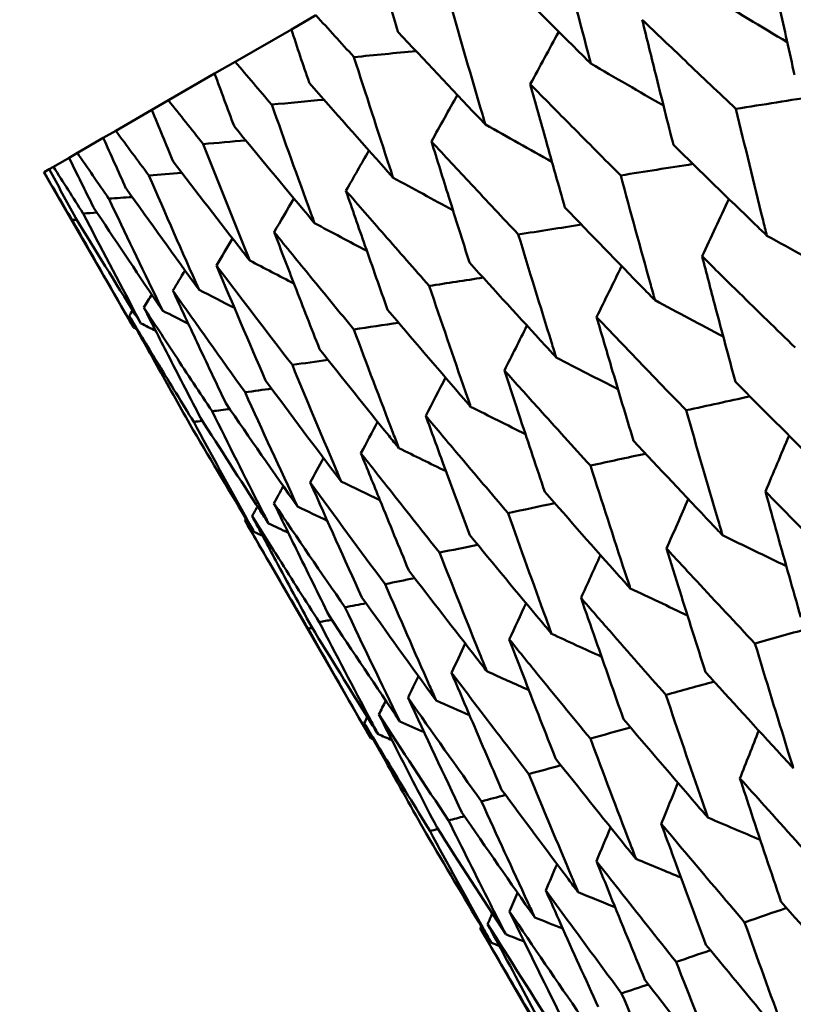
# Model space of a CAD drawing. Header units: millimetres. Extents: x 188 to 1913, y 148 to 2839.
# Tile 121 of 211: x 769.95 to 773.58, y 216.42 to 221.04. Entities that reach past the tile are written whole.
import ezdxf

# ---------------------------------------------------------------- set-up
doc = ezdxf.new("R2010")
doc.units = ezdxf.units.MM
doc.header["$LTSCALE"] = 10
doc.layers.add('Widoczne (ISO)', color=7, linetype='Continuous', lineweight=50)

msp = doc.modelspace()

# ---------------------------------------------------------------- linework, layer by layer
at = {"layer": 'Widoczne (ISO)'}
for p, q in [((771.3404, 221.0579), (771.2255, 220.9915)), ((770.9626, 220.8398), (771.2255, 220.9915)), ((770.9626, 220.8398), (770.8661, 220.7841)), ((770.6497, 220.6591), (770.8661, 220.7841)), ((770.6497, 220.6591), (770.572, 220.6142)), ((770.4027, 220.5165), (770.572, 220.6142)), ((770.2228, 220.4126), (770.3442, 220.4827)), ((770.4027, 220.5165), (770.3442, 220.4827)), ((770.1107, 220.3479), (770.1837, 220.39)), ((770.2228, 220.4126), (770.1837, 220.39)), ((770.0667, 220.3225), (770.0911, 220.3366)), ((770.1107, 220.3479), (770.0911, 220.3366)), ((770.0667, 220.3225), (770.066, 220.3221)), ((770.066, 220.3221), (770.4861, 219.5944)), ((771.0075, 218.6914), (771.5973, 217.6697)), ((772.1109, 216.7801), (772.7077, 215.7465))]:
    msp.add_line(p, q, dxfattribs=at)
msp.add_circle((805.9027, 198.2511), 50, dxfattribs=at)
for points, knots in [([(772.6286, 220.8313), (772.6243, 220.8476), (772.62, 220.8638), (772.569, 221.0581), (772.5228, 221.2363), (772.4773, 221.4149)], [0.0853813, 0.0853813, 0.0853813, 0.0853813, 0.09097809, 0.09097809, 0.15214536, 0.15214536, 0.15214536, 0.15214536]), ([(773.9066, 220.9646), (773.8244, 221.0381), (773.7423, 221.1118), (773.5909, 221.2482), (773.5215, 221.3108), (773.4523, 221.3735)], [0.02528165, 0.02528165, 0.02528165, 0.02528165, 0.06150593, 0.06150593, 0.09223152, 0.09223152, 0.09223152, 0.09223152]), ([(773.4523, 221.3735), (773.472, 221.2823), (773.4919, 221.1911), (773.5355, 220.9925), (773.5593, 220.8851), (773.5833, 220.7779)], [0.03078053, 0.03078053, 0.03078053, 0.03078053, 0.06149921, 0.06149921, 0.09773041, 0.09773041, 0.09773041, 0.09773041]), ([(772.2029, 221.2565), (772.3322, 221.1264), (772.4621, 220.9966), (772.6045, 220.8552), (772.6165, 220.8432), (772.6286, 220.8313)], [0.0297954, 0.0297954, 0.0297954, 0.0297954, 0.09092493, 0.09092493, 0.09655955, 0.09655955, 0.09655955, 0.09655955]), ([(771.6486, 221.2358), (771.6737, 221.1511), (771.699, 221.0666), (771.7246, 220.9816), (771.7248, 220.981), (771.7249, 220.9805)], [0, 0, 0, 0, 0.02969567, 0.02969567, 0.02988021, 0.02988021, 0.02988021, 0.02988021]), ([(772.1346, 220.5461), (772.1298, 220.5621), (772.1251, 220.5781), (772.0688, 220.7693), (772.0178, 220.9447), (771.9674, 221.1205)], [0.0853813, 0.0853813, 0.0853813, 0.0853813, 0.09097809, 0.09097809, 0.15214536, 0.15214536, 0.15214536, 0.15214536]), ([(771.5189, 220.8616), (771.5186, 220.862), (771.5182, 220.8624), (771.4586, 220.9277), (771.3994, 220.9928), (771.3404, 221.0579)], [0.02951568, 0.02951568, 0.02951568, 0.02951568, 0.02969929, 0.02969929, 0.05939589, 0.05939589, 0.05939589, 0.05939589]), ([(773.3084, 220.6192), (773.2289, 220.6943), (773.1495, 220.7696), (773.0032, 220.9089), (772.9362, 220.9728), (772.8693, 221.0369)], [0.02528165, 0.02528165, 0.02528165, 0.02528165, 0.06150593, 0.06150593, 0.09223152, 0.09223152, 0.09223152, 0.09223152]), ([(772.8693, 221.0369), (772.8913, 220.947), (772.9135, 220.8571), (772.9622, 220.6615), (772.9888, 220.5558), (773.0156, 220.4501)], [0.03078053, 0.03078053, 0.03078053, 0.03078053, 0.06149921, 0.06149921, 0.09773041, 0.09773041, 0.09773041, 0.09773041]), ([(771.2255, 220.9915), (771.2531, 220.9083), (771.2808, 220.8251), (771.3089, 220.7416), (771.3091, 220.741), (771.3093, 220.7405)], [0, 0, 0, 0, 0.02969567, 0.02969567, 0.02988021, 0.02988021, 0.02988021, 0.02988021]), ([(771.7249, 220.9805), (771.8493, 220.8476), (771.9743, 220.7149), (772.1114, 220.5705), (772.123, 220.5583), (772.1346, 220.5461)], [0.0297954, 0.0297954, 0.0297954, 0.0297954, 0.09092493, 0.09092493, 0.09655955, 0.09655955, 0.09655955, 0.09655955]), ([(771.1336, 220.6391), (771.1332, 220.6395), (771.1329, 220.6399), (771.0757, 220.7067), (771.0191, 220.7732), (770.9626, 220.8398)], [0.02951568, 0.02951568, 0.02951568, 0.02951568, 0.02969929, 0.02969929, 0.05939589, 0.05939589, 0.05939589, 0.05939589]), ([(771.7024, 220.2966), (771.6973, 220.3123), (771.6921, 220.3281), (771.6303, 220.5161), (771.5743, 220.6887), (771.5189, 220.8616)], [0.0853813, 0.0853813, 0.0853813, 0.0853813, 0.09097809, 0.09097809, 0.15214536, 0.15214536, 0.15214536, 0.15214536]), ([(770.8661, 220.7841), (770.8962, 220.7023), (770.9265, 220.6206), (770.9572, 220.5385), (770.9574, 220.538), (770.9576, 220.5375)], [0, 0, 0, 0, 0.02969567, 0.02969567, 0.02988021, 0.02988021, 0.02988021, 0.02988021]), ([(771.3093, 220.7405), (771.4286, 220.6047), (771.5485, 220.4691), (771.6802, 220.3215), (771.6913, 220.309), (771.7024, 220.2966)], [0.0297954, 0.0297954, 0.0297954, 0.0297954, 0.09092493, 0.09092493, 0.09655955, 0.09655955, 0.09655955, 0.09655955]), ([(772.7685, 220.3074), (772.6917, 220.3842), (772.6152, 220.4611), (772.4741, 220.6034), (772.4096, 220.6688), (772.3451, 220.7343)], [0.02528165, 0.02528165, 0.02528165, 0.02528165, 0.06150593, 0.06150593, 0.09223152, 0.09223152, 0.09223152, 0.09223152]), ([(772.3451, 220.7343), (772.3696, 220.6457), (772.3942, 220.5573), (772.4482, 220.3647), (772.4776, 220.2606), (772.5073, 220.1567)], [0.03078053, 0.03078053, 0.03078053, 0.03078053, 0.06149921, 0.06149921, 0.09773041, 0.09773041, 0.09773041, 0.09773041]), ([(770.8129, 220.4539), (770.8125, 220.4543), (770.8122, 220.4548), (770.7576, 220.5231), (770.7036, 220.591), (770.6497, 220.6591)], [0.02951568, 0.02951568, 0.02951568, 0.02951568, 0.02969929, 0.02969929, 0.05939589, 0.05939589, 0.05939589, 0.05939589]), ([(771.3339, 220.0838), (771.3282, 220.0993), (771.3225, 220.1148), (771.2552, 220.2995), (771.194, 220.4691), (771.1336, 220.6391)], [0.0853813, 0.0853813, 0.0853813, 0.0853813, 0.09097809, 0.09097809, 0.15214536, 0.15214536, 0.15214536, 0.15214536]), ([(773.4537, 220.0248), (773.4476, 220.0492), (773.4415, 220.0736), (773.3926, 220.2715), (773.3503, 220.4452), (773.3084, 220.6192)], [0.0806421, 0.0806421, 0.0806421, 0.0806421, 0.08897282, 0.08897282, 0.14811965, 0.14811965, 0.14811965, 0.14811965]), ([(770.9576, 220.5375), (771.0717, 220.3986), (771.1865, 220.2601), (771.3126, 220.1093), (771.3232, 220.0965), (771.3339, 220.0838)], [0.0297954, 0.0297954, 0.0297954, 0.0297954, 0.09092493, 0.09092493, 0.09655955, 0.09655955, 0.09655955, 0.09655955]), ([(770.3442, 220.4827), (770.3795, 220.404), (770.415, 220.3253), (770.4509, 220.2462), (770.4511, 220.2457), (770.4513, 220.2452)], [0, 0, 0, 0, 0.02969567, 0.02969567, 0.02988021, 0.02988021, 0.02988021, 0.02988021]), ([(771.0303, 219.9085), (771.0241, 219.9237), (771.018, 219.9389), (770.9449, 220.1204), (770.8786, 220.287), (770.8129, 220.4539)], [0.0853813, 0.0853813, 0.0853813, 0.0853813, 0.09097809, 0.09097809, 0.15214536, 0.15214536, 0.15214536, 0.15214536]), ([(772.2889, 220.0306), (772.2151, 220.109), (772.1415, 220.1876), (772.0059, 220.333), (771.9438, 220.3999), (771.8818, 220.4668)], [0.02528165, 0.02528165, 0.02528165, 0.02528165, 0.06150593, 0.06150593, 0.09223152, 0.09223152, 0.09223152, 0.09223152]), ([(771.8818, 220.4668), (771.9088, 220.3797), (771.9359, 220.2927), (771.9954, 220.1033), (772.0278, 220.0009), (772.0604, 219.8987)], [0.03078053, 0.03078053, 0.03078053, 0.03078053, 0.06149921, 0.06149921, 0.09773041, 0.09773041, 0.09773041, 0.09773041]), ([(773.0156, 220.4501), (773.1429, 220.3256), (773.2708, 220.2013), (773.4173, 220.0598), (773.4355, 220.0423), (773.4537, 220.0248)], [0.02983351, 0.02983351, 0.02983351, 0.02983351, 0.0889495, 0.0889495, 0.09731113, 0.09731113, 0.09731113, 0.09731113]), ([(770.1837, 220.39), (770.2217, 220.3128), (770.2598, 220.2357), (770.2983, 220.1581), (770.2986, 220.1576), (770.2988, 220.1571)], [0, 0, 0, 0, 0.02969567, 0.02969567, 0.02988021, 0.02988021, 0.02988021, 0.02988021]), ([(770.3702, 220.1984), (770.3699, 220.1988), (770.3696, 220.1992), (770.3203, 220.2706), (770.2715, 220.3416), (770.2228, 220.4126)], [0.02951568, 0.02951568, 0.02951568, 0.02951568, 0.02969929, 0.02969929, 0.05939589, 0.05939589, 0.05939589, 0.05939589]), ([(770.0911, 220.3366), (770.1317, 220.2609), (770.1725, 220.1853), (770.2137, 220.1093), (770.214, 220.1088), (770.2142, 220.1083)], [0, 0, 0, 0, 0.02969567, 0.02969567, 0.02988021, 0.02988021, 0.02988021, 0.02988021]), ([(770.25, 220.129), (770.2497, 220.1294), (770.2494, 220.1299), (770.2028, 220.2028), (770.1567, 220.2753), (770.1107, 220.3479)], [0.02951568, 0.02951568, 0.02951568, 0.02951568, 0.02969929, 0.02969929, 0.05939589, 0.05939589, 0.05939589, 0.05939589]), ([(770.6712, 220.3721), (770.7801, 220.2303), (770.8896, 220.0887), (771.01, 219.9345), (771.0201, 219.9215), (771.0303, 219.9085)], [0.0297954, 0.0297954, 0.0297954, 0.0297954, 0.09092493, 0.09092493, 0.09655955, 0.09655955, 0.09655955, 0.09655955]), ([(770.198, 220.0989), (770.1977, 220.0994), (770.1974, 220.0998), (770.1535, 220.1743), (770.11, 220.2483), (770.0667, 220.3225)], [0.02951568, 0.02951568, 0.02951568, 0.02951568, 0.02969929, 0.02969929, 0.05939589, 0.05939589, 0.05939589, 0.05939589]), ([(772.9295, 219.7221), (772.9227, 219.7462), (772.916, 219.7702), (772.8618, 219.965), (772.8149, 220.1361), (772.7685, 220.3074)], [0.0806421, 0.0806421, 0.0806421, 0.0806421, 0.08897282, 0.08897282, 0.14811965, 0.14811965, 0.14811965, 0.14811965]), ([(770.6227, 219.6732), (770.6156, 219.6879), (770.6085, 219.7025), (770.5237, 219.8772), (770.4466, 220.0376), (770.3702, 220.1984)], [0.0853813, 0.0853813, 0.0853813, 0.0853813, 0.09097809, 0.09097809, 0.15214536, 0.15214536, 0.15214536, 0.15214536]), ([(771.8716, 219.7896), (771.8008, 219.8698), (771.7302, 219.9502), (771.6002, 220.0988), (771.5406, 220.1671), (771.4813, 220.2355)], [0.02528165, 0.02528165, 0.02528165, 0.02528165, 0.06150593, 0.06150593, 0.09223152, 0.09223152, 0.09223152, 0.09223152]), ([(771.4813, 220.2355), (771.5108, 220.1499), (771.5405, 220.0644), (771.6056, 219.8783), (771.641, 219.7776), (771.6767, 219.6771)], [0.03078053, 0.03078053, 0.03078053, 0.03078053, 0.06149921, 0.06149921, 0.09773041, 0.09773041, 0.09773041, 0.09773041]), ([(770.2988, 220.1571), (770.397, 220.0091), (770.4958, 219.8613), (770.6044, 219.7004), (770.6135, 219.6868), (770.6227, 219.6732)], [0.0297954, 0.0297954, 0.0297954, 0.0297954, 0.09092493, 0.09092493, 0.09655955, 0.09655955, 0.09655955, 0.09655955]), ([(772.5073, 220.1567), (772.63, 220.0294), (772.7532, 219.9025), (772.8944, 219.7579), (772.9119, 219.74), (772.9295, 219.7221)], [0.02983351, 0.02983351, 0.02983351, 0.02983351, 0.0889495, 0.0889495, 0.09731113, 0.09731113, 0.09731113, 0.09731113]), ([(770.2142, 220.1083), (770.3069, 219.9571), (770.4003, 219.8062), (770.503, 219.6418), (770.5116, 219.628), (770.5203, 219.6141)], [0.0297954, 0.0297954, 0.0297954, 0.0297954, 0.09092493, 0.09092493, 0.09655955, 0.09655955, 0.09655955, 0.09655955]), ([(770.5203, 219.6141), (770.5127, 219.6284), (770.5051, 219.6428), (770.4143, 219.8141), (770.3318, 219.9713), (770.25, 220.129)], [0.0853813, 0.0853813, 0.0853813, 0.0853813, 0.09097809, 0.09097809, 0.15214536, 0.15214536, 0.15214536, 0.15214536]), ([(770.4861, 219.5944), (770.478, 219.6084), (770.4699, 219.6225), (770.3732, 219.7903), (770.2852, 219.9444), (770.198, 220.0989)], [0.0853813, 0.0853813, 0.0853813, 0.0853813, 0.09097809, 0.09097809, 0.15214536, 0.15214536, 0.15214536, 0.15214536]), ([(771.5182, 219.5856), (771.4505, 219.6676), (771.383, 219.7497), (771.2587, 219.9017), (771.2018, 219.9715), (771.145, 220.0414)], [0.02528165, 0.02528165, 0.02528165, 0.02528165, 0.06150593, 0.06150593, 0.09223152, 0.09223152, 0.09223152, 0.09223152]), ([(771.145, 220.0414), (771.1772, 219.9573), (771.2095, 219.8733), (771.2804, 219.6905), (771.3189, 219.5917), (771.3577, 219.493)], [0.03078053, 0.03078053, 0.03078053, 0.03078053, 0.06149921, 0.06149921, 0.09773041, 0.09773041, 0.09773041, 0.09773041]), ([(772.4662, 219.4547), (772.4588, 219.4783), (772.4514, 219.502), (772.3918, 219.6936), (772.34, 219.8619), (772.2889, 220.0306)], [0.0806421, 0.0806421, 0.0806421, 0.0806421, 0.08897282, 0.08897282, 0.14811965, 0.14811965, 0.14811965, 0.14811965]), ([(773.5854, 219.5014), (773.498, 219.5865), (773.4109, 219.6717), (773.2658, 219.814), (773.2078, 219.8711), (773.1499, 219.9283)], [0.02104899, 0.02104899, 0.02104899, 0.02104899, 0.0615671, 0.0615671, 0.08866561, 0.08866561, 0.08866561, 0.08866561]), ([(773.1499, 219.9283), (773.1705, 219.8496), (773.1911, 219.7709), (773.243, 219.5748), (773.2744, 219.4574), (773.3061, 219.3401)], [0.03448054, 0.03448054, 0.03448054, 0.03448054, 0.06157222, 0.06157222, 0.10209717, 0.10209717, 0.10209717, 0.10209717]), ([(771.2301, 219.4193), (771.1126, 219.5718), (770.9959, 219.7247), (770.878, 219.8804), (770.8762, 219.8828), (770.8744, 219.8852)], [0.02528154, 0.02528154, 0.02528154, 0.02528154, 0.09120217, 0.09120217, 0.09223068, 0.09223068, 0.09223068, 0.09223068]), ([(772.0604, 219.8987), (772.1783, 219.7686), (772.2967, 219.6389), (772.4325, 219.4912), (772.4493, 219.4729), (772.4662, 219.4547)], [0.02983351, 0.02983351, 0.02983351, 0.02983351, 0.0889495, 0.0889495, 0.09731113, 0.09731113, 0.09731113, 0.09731113]), ([(772.0656, 219.2234), (772.0575, 219.2466), (772.0495, 219.2699), (771.9842, 219.4583), (771.9276, 219.6238), (771.8716, 219.7896)], [0.0806421, 0.0806421, 0.0806421, 0.0806421, 0.08897282, 0.08897282, 0.14811965, 0.14811965, 0.14811965, 0.14811965]), ([(770.6705, 219.7674), (770.7081, 219.6865), (770.7458, 219.6056), (770.8284, 219.4296), (770.8734, 219.3344), (770.9186, 219.2394)], [0.03078053, 0.03078053, 0.03078053, 0.03078053, 0.06149921, 0.06149921, 0.09773041, 0.09773041, 0.09773041, 0.09773041]), ([(770.8543, 219.2023), (770.7961, 219.2898), (770.7382, 219.3774), (770.6315, 219.5396), (770.5828, 219.6141), (770.5342, 219.6887)], [0.02528165, 0.02528165, 0.02528165, 0.02528165, 0.06150593, 0.06150593, 0.09223152, 0.09223152, 0.09223152, 0.09223152]), ([(770.5342, 219.6887), (770.5745, 219.6093), (770.6149, 219.53), (770.7035, 219.3575), (770.7517, 219.2642), (770.8001, 219.171)], [0.03078053, 0.03078053, 0.03078053, 0.03078053, 0.06149921, 0.06149921, 0.09773041, 0.09773041, 0.09773041, 0.09773041]), ([(770.7679, 219.1524), (770.713, 219.2418), (770.6583, 219.3313), (770.5577, 219.4969), (770.5117, 219.5731), (770.4658, 219.6493)], [0.02528165, 0.02528165, 0.02528165, 0.02528165, 0.06150593, 0.06150593, 0.09223152, 0.09223152, 0.09223152, 0.09223152]), ([(770.4658, 219.6493), (770.5089, 219.5715), (770.5521, 219.4938), (770.6467, 219.3247), (770.6982, 219.2333), (770.7498, 219.142)], [0.03078053, 0.03078053, 0.03078053, 0.03078053, 0.06149921, 0.06149921, 0.09773041, 0.09773041, 0.09773041, 0.09773041]), ([(771.6767, 219.6771), (771.7896, 219.5443), (771.9031, 219.4117), (772.0333, 219.2608), (772.0495, 219.2421), (772.0656, 219.2234)], [0.02983351, 0.02983351, 0.02983351, 0.02983351, 0.0889495, 0.0889495, 0.09731113, 0.09731113, 0.09731113, 0.09731113]), ([(773.0753, 219.2069), (772.9911, 219.2938), (772.9072, 219.3808), (772.7675, 219.5263), (772.7117, 219.5847), (772.6559, 219.6431)], [0.02104899, 0.02104899, 0.02104899, 0.02104899, 0.0615671, 0.0615671, 0.08866561, 0.08866561, 0.08866561, 0.08866561]), ([(772.6559, 219.6431), (772.6786, 219.5656), (772.7015, 219.4882), (772.7588, 219.2952), (772.7935, 219.1797), (772.8284, 219.0643)], [0.03448054, 0.03448054, 0.03448054, 0.03448054, 0.06157222, 0.06157222, 0.10209717, 0.10209717, 0.10209717, 0.10209717]), ([(771.7294, 219.0293), (771.7206, 219.0521), (771.7118, 219.075), (771.6408, 219.2601), (771.5792, 219.4227), (771.5182, 219.5856)], [0.0806421, 0.0806421, 0.0806421, 0.0806421, 0.08897282, 0.08897282, 0.14811965, 0.14811965, 0.14811965, 0.14811965]), ([(771.3577, 219.493), (771.4656, 219.3572), (771.574, 219.2217), (771.6985, 219.0675), (771.7139, 219.0484), (771.7294, 219.0293)], [0.02983351, 0.02983351, 0.02983351, 0.02983351, 0.0889495, 0.0889495, 0.09731113, 0.09731113, 0.09731113, 0.09731113]), ([(771.4588, 218.873), (771.4493, 218.8955), (771.4398, 218.9179), (771.363, 219.0996), (771.2963, 219.2593), (771.2301, 219.4193)], [0.0806421, 0.0806421, 0.0806421, 0.0806421, 0.08897282, 0.08897282, 0.14811965, 0.14811965, 0.14811965, 0.14811965]), ([(772.6265, 218.9478), (772.5456, 219.0366), (772.465, 219.1256), (772.3309, 219.2742), (772.2773, 219.3339), (772.2238, 219.3936)], [0.02104899, 0.02104899, 0.02104899, 0.02104899, 0.0615671, 0.0615671, 0.08866561, 0.08866561, 0.08866561, 0.08866561]), ([(772.2238, 219.3936), (772.2487, 219.3174), (772.2738, 219.2413), (772.3367, 219.0516), (772.3747, 218.938), (772.413, 218.8245)], [0.03448054, 0.03448054, 0.03448054, 0.03448054, 0.06157222, 0.06157222, 0.10209717, 0.10209717, 0.10209717, 0.10209717]), ([(773.3061, 219.3401), (773.4315, 219.2137), (773.5575, 219.0877), (773.7026, 218.9435), (773.7212, 218.925), (773.7398, 218.9066)], [0.02530969, 0.02530969, 0.02530969, 0.02530969, 0.08465152, 0.08465152, 0.09334823, 0.09334823, 0.09334823, 0.09334823]), ([(771.1185, 218.6766), (771.1075, 218.6982), (771.0966, 218.7197), (771.0079, 218.8946), (770.9308, 219.0483), (770.8543, 219.2023)], [0.0806421, 0.0806421, 0.0806421, 0.0806421, 0.08897282, 0.08897282, 0.14811965, 0.14811965, 0.14811965, 0.14811965]), ([(772.2408, 218.7251), (772.1633, 218.8159), (772.0861, 218.9068), (771.9577, 219.0588), (771.9064, 219.1198), (771.8552, 219.1808)], [0.02104899, 0.02104899, 0.02104899, 0.02104899, 0.0615671, 0.0615671, 0.08866561, 0.08866561, 0.08866561, 0.08866561]), ([(771.8552, 219.1808), (771.8825, 219.106), (771.9098, 219.0312), (771.9785, 218.8447), (772.0199, 218.7331), (772.0616, 218.6217)], [0.03448054, 0.03448054, 0.03448054, 0.03448054, 0.06157222, 0.06157222, 0.10209717, 0.10209717, 0.10209717, 0.10209717]), ([(773.2458, 218.6214), (773.2385, 218.6462), (773.2311, 218.6711), (773.1738, 218.8659), (773.1243, 219.0363), (773.0753, 219.2069)], [0.07597559, 0.07597559, 0.07597559, 0.07597559, 0.08464777, 0.08464777, 0.14401425, 0.14401425, 0.14401425, 0.14401425]), ([(770.7498, 219.142), (770.8368, 218.9942), (770.9245, 218.8467), (771.0252, 218.6787), (771.0377, 218.6579), (771.0502, 218.6371)], [0.02983351, 0.02983351, 0.02983351, 0.02983351, 0.0889495, 0.0889495, 0.09731113, 0.09731113, 0.09731113, 0.09731113]), ([(771.0502, 218.6371), (771.0385, 218.6583), (771.0268, 218.6794), (770.9321, 218.8509), (770.8497, 219.0015), (770.7679, 219.1524)], [0.0806421, 0.0806421, 0.0806421, 0.0806421, 0.08897282, 0.08897282, 0.14811965, 0.14811965, 0.14811965, 0.14811965]), ([(770.8001, 219.171), (770.8924, 219.0262), (770.9853, 218.8818), (771.092, 218.7173), (771.1053, 218.6969), (771.1185, 218.6766)], [0.02983351, 0.02983351, 0.02983351, 0.02983351, 0.0889495, 0.0889495, 0.09731113, 0.09731113, 0.09731113, 0.09731113]), ([(772.8284, 219.0643), (772.9491, 218.9352), (773.0704, 218.8064), (773.21, 218.6591), (773.2279, 218.6402), (773.2458, 218.6214)], [0.02530969, 0.02530969, 0.02530969, 0.02530969, 0.08465152, 0.08465152, 0.09334823, 0.09334823, 0.09334823, 0.09334823]), ([(771.9198, 218.5398), (771.8458, 218.6326), (771.7721, 218.7255), (771.6495, 218.8808), (771.6005, 218.9431), (771.5516, 219.0055)], [0.02104899, 0.02104899, 0.02104899, 0.02104899, 0.0615671, 0.0615671, 0.08866561, 0.08866561, 0.08866561, 0.08866561]), ([(771.5516, 219.0055), (771.5812, 218.932), (771.6109, 218.8586), (771.6854, 218.6755), (771.7304, 218.5659), (771.7756, 218.4565)], [0.03448054, 0.03448054, 0.03448054, 0.03448054, 0.06157222, 0.06157222, 0.10209717, 0.10209717, 0.10209717, 0.10209717]), ([(772.8137, 218.3719), (772.8056, 218.3963), (772.7976, 218.4208), (772.7346, 218.6124), (772.6803, 218.7799), (772.6265, 218.9478)], [0.07597559, 0.07597559, 0.07597559, 0.07597559, 0.08464777, 0.08464777, 0.14401425, 0.14401425, 0.14401425, 0.14401425]), ([(772.413, 218.8245), (772.5288, 218.6926), (772.6452, 218.5609), (772.7793, 218.4104), (772.7965, 218.3911), (772.8137, 218.3719)], [0.02530969, 0.02530969, 0.02530969, 0.02530969, 0.08465152, 0.08465152, 0.09334823, 0.09334823, 0.09334823, 0.09334823]), ([(773.8774, 218.3912), (773.7826, 218.4863), (773.6881, 218.5815), (773.5447, 218.7266), (773.4957, 218.7764), (773.4467, 218.8263)], [0.01681985, 0.01681985, 0.01681985, 0.01681985, 0.06159108, 0.06159108, 0.08495433, 0.08495433, 0.08495433, 0.08495433]), ([(773.4467, 218.8263), (773.4654, 218.759), (773.4841, 218.6917), (773.5391, 218.4955), (773.5756, 218.3668), (773.6124, 218.2382)], [0.03825175, 0.03825175, 0.03825175, 0.03825175, 0.06160817, 0.06160817, 0.10638617, 0.10638617, 0.10638617, 0.10638617]), ([(771.1441, 218.7702), (771.1784, 218.6995), (771.2129, 218.6288), (771.2994, 218.4526), (771.3514, 218.3472), (771.4038, 218.2419)], [0.03448054, 0.03448054, 0.03448054, 0.03448054, 0.06157222, 0.06157222, 0.10209717, 0.10209717, 0.10209717, 0.10209717]), ([(772.4451, 218.1591), (772.4363, 218.1831), (772.4275, 218.2071), (772.3589, 218.3954), (772.2996, 218.5601), (772.2408, 218.7251)], [0.07597559, 0.07597559, 0.07597559, 0.07597559, 0.08464777, 0.08464777, 0.14401425, 0.14401425, 0.14401425, 0.14401425]), ([(771.3036, 218.184), (771.244, 218.2851), (771.1846, 218.3863), (771.0861, 218.5555), (771.0467, 218.6234), (771.0075, 218.6914)], [0.02104899, 0.02104899, 0.02104899, 0.02104899, 0.0615671, 0.0615671, 0.08866561, 0.08866561, 0.08866561, 0.08866561]), ([(771.356, 218.2143), (771.2927, 218.3132), (771.2297, 218.4124), (771.1251, 218.5781), (771.0833, 218.6446), (771.0417, 218.7111)], [0.02104899, 0.02104899, 0.02104899, 0.02104899, 0.0615671, 0.0615671, 0.08866561, 0.08866561, 0.08866561, 0.08866561]), ([(771.0417, 218.7111), (771.0784, 218.6418), (771.1154, 218.5725), (771.2078, 218.3998), (771.2636, 218.2964), (771.3196, 218.1932)], [0.03448054, 0.03448054, 0.03448054, 0.03448054, 0.06157222, 0.06157222, 0.10209717, 0.10209717, 0.10209717, 0.10209717]), ([(772.0616, 218.6217), (772.1724, 218.4868), (772.2838, 218.3523), (772.4122, 218.1984), (772.4286, 218.1788), (772.4451, 218.1591)], [0.02530969, 0.02530969, 0.02530969, 0.02530969, 0.08465152, 0.08465152, 0.09334823, 0.09334823, 0.09334823, 0.09334823]), ([(772.1415, 217.9839), (772.132, 218.0074), (772.1225, 218.031), (772.048, 218.216), (771.9836, 218.3777), (771.9198, 218.5398)], [0.07597559, 0.07597559, 0.07597559, 0.07597559, 0.08464777, 0.08464777, 0.14401425, 0.14401425, 0.14401425, 0.14401425]), ([(773.3976, 218.1142), (773.3064, 218.2113), (773.2155, 218.3086), (773.0776, 218.4569), (773.0305, 218.5079), (772.9834, 218.5588)], [0.01681985, 0.01681985, 0.01681985, 0.01681985, 0.06159108, 0.06159108, 0.08495433, 0.08495433, 0.08495433, 0.08495433]), ([(772.9834, 218.5588), (773.004, 218.4926), (773.0246, 218.4264), (773.0852, 218.2334), (773.1253, 218.1068), (773.1658, 217.9804)], [0.03825175, 0.03825175, 0.03825175, 0.03825175, 0.06160817, 0.06160817, 0.10638617, 0.10638617, 0.10638617, 0.10638617]), ([(771.7756, 218.4565), (771.8813, 218.3187), (771.9876, 218.1812), (772.1101, 218.024), (772.1258, 218.0039), (772.1415, 217.9839)], [0.02530969, 0.02530969, 0.02530969, 0.02530969, 0.08465152, 0.08465152, 0.09334823, 0.09334823, 0.09334823, 0.09334823]), ([(771.9041, 217.8468), (771.8939, 217.8699), (771.8836, 217.8931), (771.8032, 218.0746), (771.7337, 218.2334), (771.6647, 218.3925)], [0.07597559, 0.07597559, 0.07597559, 0.07597559, 0.08464777, 0.08464777, 0.14401425, 0.14401425, 0.14401425, 0.14401425]), ([(772.9801, 217.8732), (772.8926, 217.9724), (772.8054, 218.0718), (772.6732, 218.2234), (772.628, 218.2755), (772.5828, 218.3276)], [0.01681985, 0.01681985, 0.01681985, 0.01681985, 0.06159108, 0.06159108, 0.08495433, 0.08495433, 0.08495433, 0.08495433]), ([(772.5828, 218.3276), (772.6054, 218.2624), (772.628, 218.1974), (772.6942, 218.0077), (772.7381, 217.8833), (772.7823, 217.759)], [0.03825175, 0.03825175, 0.03825175, 0.03825175, 0.06160817, 0.06160817, 0.10638617, 0.10638617, 0.10638617, 0.10638617]), ([(771.6315, 217.6894), (771.6197, 217.7117), (771.6079, 217.7339), (771.5155, 217.9085), (771.4354, 218.0612), (771.356, 218.2143)], [0.07597559, 0.07597559, 0.07597559, 0.07597559, 0.08464777, 0.08464777, 0.14401425, 0.14401425, 0.14401425, 0.14401425]), ([(771.5973, 217.6697), (771.5848, 217.6915), (771.5722, 217.7133), (771.4737, 217.8844), (771.3883, 218.034), (771.3036, 218.184)], [0.07597559, 0.07597559, 0.07597559, 0.07597559, 0.08464777, 0.08464777, 0.14401425, 0.14401425, 0.14401425, 0.14401425]), ([(771.3196, 218.1932), (771.4096, 218.0464), (771.5002, 217.8998), (771.6047, 217.7322), (771.6181, 217.7108), (771.6315, 217.6894)], [0.02530969, 0.02530969, 0.02530969, 0.02530969, 0.08465152, 0.08465152, 0.09334823, 0.09334823, 0.09334823, 0.09334823]), ([(772.6264, 217.669), (772.5427, 217.7704), (772.4593, 217.8721), (772.333, 218.027), (772.2897, 218.0802), (772.2466, 218.1334)], [0.01681985, 0.01681985, 0.01681985, 0.01681985, 0.06159108, 0.06159108, 0.08495433, 0.08495433, 0.08495433, 0.08495433]), ([(772.2466, 218.1334), (772.2711, 218.0695), (772.2957, 218.0055), (772.3678, 217.8192), (772.4155, 217.697), (772.4636, 217.575)], [0.03825175, 0.03825175, 0.03825175, 0.03825175, 0.06160817, 0.06160817, 0.10638617, 0.10638617, 0.10638617, 0.10638617]), ([(773.5774, 217.53), (773.5696, 217.555), (773.5618, 217.58), (773.5013, 217.7744), (773.4492, 217.9441), (773.3976, 218.1142)], [0.07138254, 0.07138254, 0.07138254, 0.07138254, 0.08018544, 0.08018544, 0.13983561, 0.13983561, 0.13983561, 0.13983561]), ([(773.1658, 217.9804), (773.2847, 217.8492), (773.4041, 217.7184), (773.5418, 217.5686), (773.5596, 217.5493), (773.5774, 217.53)], [0.02053386, 0.02053386, 0.02053386, 0.02053386, 0.08016461, 0.08016461, 0.08898694, 0.08898694, 0.08898694, 0.08898694]), ([(772.3381, 217.5025), (772.2583, 217.6062), (772.1788, 217.7101), (772.0583, 217.8684), (772.0171, 217.9228), (771.976, 217.9772)], [0.01681985, 0.01681985, 0.01681985, 0.01681985, 0.06159108, 0.06159108, 0.08495433, 0.08495433, 0.08495433, 0.08495433]), ([(771.976, 217.9772), (772.0025, 217.9144), (772.0292, 217.8517), (772.1072, 217.6688), (772.1588, 217.5488), (772.2108, 217.429)], [0.03825175, 0.03825175, 0.03825175, 0.03825175, 0.06160817, 0.06160817, 0.10638617, 0.10638617, 0.10638617, 0.10638617]), ([(773.1768, 217.2987), (773.1683, 217.3233), (773.1598, 217.3479), (773.0936, 217.539), (773.0366, 217.7059), (772.9801, 217.8732)], [0.07138254, 0.07138254, 0.07138254, 0.07138254, 0.08018544, 0.08018544, 0.13983561, 0.13983561, 0.13983561, 0.13983561]), ([(771.6357, 217.7807), (771.6664, 217.7203), (771.6972, 217.66), (771.7873, 217.4841), (771.8469, 217.3687), (771.9068, 217.2535)], [0.03825175, 0.03825175, 0.03825175, 0.03825175, 0.06160817, 0.06160817, 0.10638617, 0.10638617, 0.10638617, 0.10638617]), ([(772.7823, 217.759), (772.8962, 217.6249), (773.0107, 217.4912), (773.1427, 217.3382), (773.1598, 217.3185), (773.1768, 217.2987)], [0.02053386, 0.02053386, 0.02053386, 0.02053386, 0.08016461, 0.08016461, 0.08898694, 0.08898694, 0.08898694, 0.08898694]), ([(771.8751, 217.2352), (771.8072, 217.3457), (771.7396, 217.4565), (771.6373, 217.6253), (771.6023, 217.6833), (771.5674, 217.7413)], [0.01681985, 0.01681985, 0.01681985, 0.01681985, 0.06159108, 0.06159108, 0.08495433, 0.08495433, 0.08495433, 0.08495433]), ([(771.5674, 217.7413), (771.6002, 217.6821), (771.6331, 217.623), (771.7292, 217.4506), (771.7928, 217.3375), (771.8568, 217.2246)], [0.03825175, 0.03825175, 0.03825175, 0.03825175, 0.06160817, 0.06160817, 0.10638617, 0.10638617, 0.10638617, 0.10638617]), ([(772.8406, 217.1046), (772.8313, 217.1287), (772.822, 217.1529), (772.7501, 217.3407), (772.688, 217.5046), (772.6264, 217.669)], [0.07138254, 0.07138254, 0.07138254, 0.07138254, 0.08018544, 0.08018544, 0.13983561, 0.13983561, 0.13983561, 0.13983561]), ([(772.4636, 217.575), (772.5724, 217.438), (772.6817, 217.3013), (772.808, 217.1449), (772.8243, 217.1248), (772.8406, 217.1046)], [0.02053386, 0.02053386, 0.02053386, 0.02053386, 0.08016461, 0.08016461, 0.08898694, 0.08898694, 0.08898694, 0.08898694]), ([(772.57, 216.9484), (772.5599, 216.9721), (772.5499, 216.9958), (772.472, 217.1801), (772.4048, 217.3412), (772.3381, 217.5025)], [0.07138254, 0.07138254, 0.07138254, 0.07138254, 0.08018544, 0.08018544, 0.13983561, 0.13983561, 0.13983561, 0.13983561]), ([(773.7353, 217.0303), (773.6375, 217.1378), (773.54, 217.2454), (773.4043, 217.3963), (773.3658, 217.4393), (773.3272, 217.4823)], [0.01259731, 0.01259731, 0.01259731, 0.01259731, 0.06159863, 0.06159863, 0.08110666, 0.08110666, 0.08110666, 0.08110666]), ([(773.3272, 217.4823), (773.3453, 217.4275), (773.3633, 217.3727), (773.427, 217.1802), (773.473, 217.0428), (773.5193, 216.9056)], [0.04208868, 0.04208868, 0.04208868, 0.04208868, 0.06158988, 0.06158988, 0.11059803, 0.11059803, 0.11059803, 0.11059803]), ([(772.2108, 217.429), (772.3144, 217.289), (772.4186, 217.1494), (772.5389, 216.9896), (772.5544, 216.969), (772.57, 216.9484)], [0.02053386, 0.02053386, 0.02053386, 0.02053386, 0.08016461, 0.08016461, 0.08898694, 0.08898694, 0.08898694, 0.08898694]), ([(772.3661, 216.8307), (772.3553, 216.8539), (772.3445, 216.8772), (772.2606, 217.0581), (772.1881, 217.2161), (772.1163, 217.3744)], [0.07138254, 0.07138254, 0.07138254, 0.07138254, 0.08018544, 0.08018544, 0.13983561, 0.13983561, 0.13983561, 0.13983561]), ([(772.2297, 216.7519), (772.2052, 216.8001), (772.1808, 216.8483), (772.0911, 217.0259), (772.0262, 217.1554), (771.9617, 217.2852)], [0.43981696, 0.43981696, 0.43981696, 0.43981696, 0.45842392, 0.45842392, 0.50826415, 0.50826415, 0.50826415, 0.50826415]), ([(773.3494, 216.8075), (773.2557, 216.9173), (773.1624, 217.0274), (773.0325, 217.1816), (772.9955, 217.2256), (772.9587, 217.2695)], [0.01259731, 0.01259731, 0.01259731, 0.01259731, 0.06159863, 0.06159863, 0.08110666, 0.08110666, 0.08110666, 0.08110666]), ([(772.9587, 217.2695), (772.9783, 217.2156), (772.998, 217.1618), (773.0675, 216.9727), (773.1176, 216.8377), (773.1681, 216.7028)], [0.04208868, 0.04208868, 0.04208868, 0.04208868, 0.06158988, 0.06158988, 0.11059803, 0.11059803, 0.11059803, 0.11059803]), ([(771.8568, 217.2246), (771.9445, 217.0755), (772.0329, 216.9267), (772.135, 216.7564), (772.1482, 216.7344), (772.1614, 216.7125)], [0.02053386, 0.02053386, 0.02053386, 0.02053386, 0.08016461, 0.08016461, 0.08898694, 0.08898694, 0.08898694, 0.08898694]), ([(772.1614, 216.7125), (772.149, 216.7348), (772.1366, 216.7572), (772.0406, 216.9311), (771.9575, 217.0829), (771.8751, 217.2352)], [0.07138254, 0.07138254, 0.07138254, 0.07138254, 0.08018544, 0.08018544, 0.13983561, 0.13983561, 0.13983561, 0.13983561]), ([(773.0282, 216.622), (772.9387, 216.7343), (772.8496, 216.8468), (772.7255, 217.0044), (772.6903, 217.0493), (772.6551, 217.0943)], [0.01259731, 0.01259731, 0.01259731, 0.01259731, 0.06159863, 0.06159863, 0.08110666, 0.08110666, 0.08110666, 0.08110666]), ([(772.6551, 217.0943), (772.6764, 217.0413), (772.6978, 216.9885), (772.7732, 216.8028), (772.8276, 216.6702), (772.8823, 216.5378)], [0.04208868, 0.04208868, 0.04208868, 0.04208868, 0.06158988, 0.06158988, 0.11059803, 0.11059803, 0.11059803, 0.11059803]), ([(772.7729, 216.4746), (772.6876, 216.5894), (772.6028, 216.7043), (772.4848, 216.8654), (772.4512, 216.9113), (772.4177, 216.9572)], [0.01259731, 0.01259731, 0.01259731, 0.01259731, 0.06159863, 0.06159863, 0.08110666, 0.08110666, 0.08110666, 0.08110666]), ([(772.4177, 216.9572), (772.4408, 216.9053), (772.4639, 216.8534), (772.5453, 216.6712), (772.6039, 216.5411), (772.663, 216.4112)], [0.04208868, 0.04208868, 0.04208868, 0.04208868, 0.06158988, 0.06158988, 0.11059803, 0.11059803, 0.11059803, 0.11059803]), ([(773.5193, 216.9056), (773.6364, 216.7722), (773.7541, 216.6392), (773.8896, 216.4873), (773.9068, 216.468), (773.924, 216.4487)], [0.01556037, 0.01556037, 0.01556037, 0.01556037, 0.07555527, 0.07555527, 0.08428623, 0.08428623, 0.08428623, 0.08428623]), ([(772.4112, 216.2658), (772.339, 216.3881), (772.2673, 216.5106), (772.1675, 216.6822), (772.1392, 216.7312), (772.1109, 216.7801)], [0.01259731, 0.01259731, 0.01259731, 0.01259731, 0.06159863, 0.06159863, 0.08110666, 0.08110666, 0.08110666, 0.08110666]), ([(772.1451, 216.7998), (772.1716, 216.7499), (772.1982, 216.7), (772.2918, 216.5248), (772.3591, 216.3997), (772.4269, 216.2749)], [0.04208868, 0.04208868, 0.04208868, 0.04208868, 0.06158988, 0.06158988, 0.11059803, 0.11059803, 0.11059803, 0.11059803]), ([(773.5554, 216.2359), (773.5466, 216.26), (773.5378, 216.2841), (773.4686, 216.4743), (773.4087, 216.6407), (773.3494, 216.8075)], [0.06686277, 0.06686277, 0.06686277, 0.06686277, 0.07557848, 0.07557848, 0.13558897, 0.13558897, 0.13558897, 0.13558897]), ([(773.1681, 216.7028), (773.2802, 216.5666), (773.3928, 216.4306), (773.5224, 216.2754), (773.5389, 216.2556), (773.5554, 216.2359)], [0.01556037, 0.01556037, 0.01556037, 0.01556037, 0.07555527, 0.07555527, 0.08428623, 0.08428623, 0.08428623, 0.08428623]), ([(773.2519, 216.0607), (773.2423, 216.0843), (773.2328, 216.108), (773.1576, 216.2948), (773.0926, 216.4582), (773.0282, 216.622)], [0.06686277, 0.06686277, 0.06686277, 0.06686277, 0.07557848, 0.07557848, 0.13558897, 0.13558897, 0.13558897, 0.13558897]), ([(772.8823, 216.5378), (772.9891, 216.3985), (773.0966, 216.2596), (773.2204, 216.101), (773.2361, 216.0808), (773.2519, 216.0607)], [0.01556037, 0.01556037, 0.01556037, 0.01556037, 0.07555527, 0.07555527, 0.08428623, 0.08428623, 0.08428623, 0.08428623]), ([(773.0145, 215.9236), (773.0042, 215.9468), (772.9939, 215.9701), (772.9128, 216.1534), (772.8425, 216.3138), (772.7729, 216.4746)], [0.06686277, 0.06686277, 0.06686277, 0.06686277, 0.07557848, 0.07557848, 0.13558897, 0.13558897, 0.13558897, 0.13558897])]:
    msp.add_open_spline(points, degree=3, knots=knots, dxfattribs=at)
for points in [[(773.1825, 221.1511), (773.3046, 221.0776), (773.4268, 221.0044), (773.5491, 220.9314)], [(772.3451, 220.7343), (772.3895, 220.8164), (772.4339, 220.8985), (772.4784, 220.9805)], [(771.8096, 220.8901), (771.7127, 220.8806), (771.6158, 220.8711), (771.5189, 220.8616)], [(772.6286, 220.8313), (772.742, 220.7655), (772.8555, 220.6999), (772.9691, 220.6345)], [(771.3783, 220.6621), (771.2967, 220.6544), (771.2151, 220.6467), (771.1336, 220.6391)], [(771.8818, 220.4668), (771.9223, 220.5394), (771.9628, 220.6119), (772.0034, 220.6845)], [(773.6898, 220.6795), (773.5627, 220.6594), (773.4356, 220.6393), (773.3084, 220.6192)], [(770.572, 220.6142), (770.6049, 220.5335), (770.638, 220.4528), (770.6712, 220.3721)], [(772.1346, 220.5461), (772.2384, 220.4877), (772.3424, 220.4296), (772.4464, 220.3716)], [(770.5581, 220.3068), (770.5061, 220.3766), (770.4543, 220.4465), (770.4027, 220.5165)], [(771.0119, 220.4714), (770.9456, 220.4656), (770.8792, 220.4598), (770.8129, 220.4539)], [(771.4813, 220.2355), (771.5172, 220.2983), (771.5531, 220.3611), (771.5891, 220.4238)], [(773.107, 220.3609), (772.9941, 220.3431), (772.8813, 220.3253), (772.7685, 220.3074)], [(770.7119, 220.3192), (770.6606, 220.3151), (770.6093, 220.3109), (770.5581, 220.3068)], [(770.7929, 219.7715), (770.7139, 219.9495), (770.6356, 220.128), (770.5581, 220.3068)], [(771.7024, 220.2966), (771.7958, 220.2456), (771.8892, 220.1948), (771.9826, 220.1441)], [(770.4513, 220.2452), (770.5644, 220.0869), (770.6783, 219.929), (770.7929, 219.7715)], [(770.3702, 220.1984), (770.4066, 220.2009), (770.4429, 220.2035), (770.4793, 220.2061)], [(771.145, 220.0414), (771.1758, 220.0941), (771.2066, 220.1467), (771.2373, 220.1994)], [(773.1499, 219.9283), (773.1919, 220.0178), (773.2339, 220.1072), (773.2759, 220.1966)], [(770.25, 220.129), (770.2717, 220.1303), (770.2933, 220.1315), (770.3149, 220.1328)], [(770.198, 220.0989), (770.2051, 220.0992), (770.2123, 220.0996), (770.2194, 220.0999)], [(771.3339, 220.0838), (771.4156, 220.0402), (771.4975, 219.9967), (771.5794, 219.9533)], [(772.5844, 220.0768), (772.4859, 220.0614), (772.3874, 220.046), (772.2889, 220.0306)], [(770.8744, 219.8852), (770.8995, 219.9274), (770.9246, 219.9697), (770.9497, 220.0119)], [(773.4537, 220.0248), (773.5693, 219.9607), (773.685, 219.8968), (773.8008, 219.8331)], [(770.8744, 219.8852), (770.9504, 219.7053), (771.0271, 219.5259), (771.1047, 219.3468)], [(771.0303, 219.9085), (771.0994, 219.8724), (771.1686, 219.8364), (771.2378, 219.8004)], [(772.6559, 219.6431), (772.6948, 219.723), (772.7338, 219.8028), (772.7728, 219.8826)], [(770.7272, 219.8619), (770.7083, 219.8304), (770.6894, 219.7989), (770.6705, 219.7674)], [(772.1242, 219.8284), (772.04, 219.8155), (771.9558, 219.8025), (771.8716, 219.7896)], [(770.5711, 219.7497), (770.5588, 219.7294), (770.5465, 219.709), (770.5342, 219.6887)], [(771.0085, 219.2914), (770.8951, 219.4496), (770.7824, 219.6083), (770.6705, 219.7674)], [(770.7929, 219.7715), (770.8482, 219.7431), (770.9035, 219.7147), (770.9588, 219.6863)], [(772.9295, 219.7221), (773.036, 219.6652), (773.1426, 219.6085), (773.2492, 219.5519)], [(770.4818, 219.6756), (770.4765, 219.6668), (770.4712, 219.6581), (770.4658, 219.6493)], [(770.7428, 219.6122), (770.7028, 219.6325), (770.6627, 219.6529), (770.6227, 219.6732)], [(770.5002, 219.5873), (770.4955, 219.5896), (770.4908, 219.592), (770.4861, 219.5944)], [(770.5901, 219.5789), (770.5668, 219.5906), (770.5436, 219.6023), (770.5203, 219.6141)], [(771.728, 219.6169), (771.6581, 219.6064), (771.5881, 219.596), (771.5182, 219.5856)], [(772.2238, 219.3936), (772.259, 219.4636), (772.2942, 219.5335), (772.3294, 219.6035)], [(771.3973, 219.4432), (771.3416, 219.4352), (771.2859, 219.4273), (771.2301, 219.4193)], [(772.4662, 219.4547), (772.5627, 219.4047), (772.6593, 219.3549), (772.7559, 219.3053)], [(771.1047, 219.3468), (771.2219, 219.1885), (771.34, 219.0305), (771.4588, 218.873)], [(771.8552, 219.1808), (771.886, 219.2406), (771.9169, 219.3003), (771.9478, 219.3601)], [(771.1333, 219.3082), (771.0917, 219.3026), (771.0501, 219.297), (771.0085, 219.2914)], [(771.2549, 218.7553), (771.172, 218.9336), (771.0899, 219.1122), (771.0085, 219.2914)], [(773.374, 219.2718), (773.2744, 219.2501), (773.1749, 219.2285), (773.0753, 219.2069)], [(770.9186, 219.2394), (771.0299, 219.0776), (771.142, 218.9162), (771.2549, 218.7553)], [(770.8543, 219.2023), (770.8818, 219.2058), (770.9094, 219.2092), (770.9369, 219.2127)], [(772.0656, 219.2234), (772.1512, 219.1803), (772.2368, 219.1374), (772.3225, 219.0946)], [(770.7679, 219.1524), (770.7816, 219.154), (770.7953, 219.1556), (770.809, 219.1571)], [(771.5516, 219.0055), (771.5775, 219.0548), (771.6035, 219.104), (771.6294, 219.1532)], [(773.4467, 218.8263), (773.4835, 218.9136), (773.5204, 219.0009), (773.5573, 219.0881)], [(771.7294, 219.0293), (771.803, 218.9931), (771.8767, 218.957), (771.9504, 218.921)], [(772.8853, 219.0035), (772.799, 218.9849), (772.7128, 218.9664), (772.6265, 218.9478)], [(771.3143, 218.8685), (771.3347, 218.9068), (771.3552, 218.9451), (771.3757, 218.9834)], [(771.6647, 218.3925), (771.5471, 218.5507), (771.4303, 218.7094), (771.3143, 218.8685)], [(771.3143, 218.8685), (771.394, 218.6885), (771.4746, 218.5089), (771.556, 218.3298)], [(771.4588, 218.873), (771.5194, 218.8438), (771.58, 218.8147), (771.6407, 218.7856)], [(771.1878, 218.8511), (771.1732, 218.8242), (771.1586, 218.7972), (771.1441, 218.7702)], [(771.4765, 218.2839), (771.3649, 218.4455), (771.2541, 218.6077), (771.1441, 218.7702)], [(772.4596, 218.7715), (772.3867, 218.7561), (772.3138, 218.7406), (772.2408, 218.7251)], [(772.9834, 218.5588), (773.0173, 218.6362), (773.0513, 218.7135), (773.0853, 218.7908)], [(771.0665, 218.7567), (771.0582, 218.7415), (771.0499, 218.7263), (771.0417, 218.7111)], [(771.2549, 218.7553), (771.3012, 218.7333), (771.3476, 218.7113), (771.394, 218.6893)], [(771.0123, 218.7002), (771.0107, 218.6973), (771.0091, 218.6943), (771.0075, 218.6914)], [(771.2108, 218.6332), (771.1801, 218.6476), (771.1493, 218.6621), (771.1185, 218.6766)], [(771.0912, 218.6179), (771.0775, 218.6243), (771.0638, 218.6307), (771.0502, 218.6371)], [(773.2458, 218.6214), (773.3454, 218.5728), (773.4451, 218.5243), (773.5448, 218.476)], [(772.0984, 218.5769), (772.0389, 218.5645), (771.9794, 218.5522), (771.9198, 218.5398)], [(772.5828, 218.3276), (772.6132, 218.3946), (772.6436, 218.4617), (772.6741, 218.5287)], [(771.8033, 218.4205), (771.7571, 218.4111), (771.7109, 218.4018), (771.6647, 218.3925)], [(772.8137, 218.3719), (772.9029, 218.3298), (772.9921, 218.2877), (773.0814, 218.2458)], [(771.5751, 218.303), (771.5423, 218.2966), (771.5094, 218.2903), (771.4765, 218.2839)], [(771.556, 218.3298), (771.6713, 218.1683), (771.7873, 218.0073), (771.9041, 217.8468)], [(772.2466, 218.1334), (772.2728, 218.1899), (772.2991, 218.2463), (772.3253, 218.3027)], [(771.7339, 217.7485), (771.6473, 217.9265), (771.5615, 218.1049), (771.4765, 218.2839)], [(771.356, 218.2143), (771.3756, 218.2179), (771.3953, 218.2216), (771.4149, 218.2252)], [(771.4038, 218.2419), (771.5131, 218.077), (771.6231, 217.9125), (771.7339, 217.7485)], [(771.3036, 218.184), (771.3101, 218.1852), (771.3166, 218.1863), (771.3231, 218.1874)], [(773.661, 218.1879), (773.5732, 218.1634), (773.4854, 218.1388), (773.3976, 218.1142)], [(772.4451, 218.1591), (772.523, 218.1233), (772.6009, 218.0876), (772.6788, 218.052)], [(771.976, 217.9772), (771.9975, 218.0226), (772.019, 218.068), (772.0406, 218.1134)], [(772.1415, 217.9839), (772.2071, 217.9544), (772.2726, 217.925), (772.3383, 217.8957)], [(771.7721, 217.8595), (771.7884, 217.8934), (771.8047, 217.9273), (771.821, 217.9612)], [(773.2061, 217.936), (773.1308, 217.915), (773.0554, 217.8941), (772.9801, 217.8732)], [(771.6677, 217.8467), (771.6571, 217.8247), (771.6464, 217.8027), (771.6357, 217.7807)], [(772.1163, 217.3744), (772.0007, 217.5357), (771.886, 217.6973), (771.7721, 217.8595)], [(771.7721, 217.8595), (771.8556, 217.6797), (771.9398, 217.5005), (772.0249, 217.3217)], [(771.9041, 217.8468), (771.9563, 217.8238), (772.0085, 217.8008), (772.0607, 217.7779)], [(771.5813, 217.7698), (771.5767, 217.7603), (771.572, 217.7508), (771.5674, 217.7413)], [(771.9617, 217.2852), (771.8522, 217.4499), (771.7436, 217.6151), (771.6357, 217.7807)], [(771.7339, 217.7485), (771.7715, 217.7322), (771.8091, 217.7158), (771.8467, 217.6995)], [(772.8149, 217.7207), (772.7521, 217.7035), (772.6893, 217.6862), (772.6264, 217.669)], [(773.3272, 217.4823), (773.3567, 217.5569), (773.3861, 217.6315), (773.4156, 217.7061)], [(771.6102, 217.6642), (771.6059, 217.666), (771.6016, 217.6678), (771.5973, 217.6697)], [(771.6965, 217.6613), (771.6749, 217.6707), (771.6532, 217.6801), (771.6315, 217.6894)], [(772.4888, 217.5433), (772.4386, 217.5297), (772.3883, 217.5161), (772.3381, 217.5025)], [(772.9587, 217.2695), (772.9847, 217.3334), (773.0107, 217.3973), (773.0368, 217.4612)], [(772.2291, 217.4043), (772.1915, 217.3944), (772.1539, 217.3844), (772.1163, 217.3744)], [(772.0367, 217.3046), (772.0117, 217.2981), (771.9867, 217.2917), (771.9617, 217.2852)], [(772.0249, 217.3217), (772.1378, 217.1575), (772.2516, 216.9939), (772.3661, 216.8307)], [(773.1768, 217.2987), (773.2587, 217.2637), (773.3407, 217.2287), (773.4226, 217.1939)], [(771.8751, 217.2352), (771.8876, 217.2383), (771.9, 217.2414), (771.9125, 217.2445)], [(771.9068, 217.2535), (772.0136, 217.0858), (772.1212, 216.9186), (772.2297, 216.7519)], [(772.6551, 217.0943), (772.6771, 217.1471), (772.6992, 217.1998), (772.7212, 217.2526)], [(772.8406, 217.1046), (772.9108, 217.0754), (772.981, 217.0462), (773.0513, 217.0171)], [(772.4177, 216.9572), (772.4353, 216.9984), (772.4528, 217.0396), (772.4703, 217.0808)], [(772.2475, 216.859), (772.2601, 216.8881), (772.2726, 216.9172), (772.2852, 216.9463)], [(772.57, 216.9484), (772.6275, 216.925), (772.685, 216.9016), (772.7426, 216.8782)], [(773.546, 216.8753), (773.4805, 216.8527), (773.4149, 216.8301), (773.3494, 216.8075)], [(772.1666, 216.8492), (772.1594, 216.8327), (772.1523, 216.8163), (772.1451, 216.7998)], [(772.5845, 216.3659), (772.4714, 216.5298), (772.359, 216.6941), (772.2475, 216.859)], [(772.2475, 216.859), (772.3345, 216.68), (772.4223, 216.5015), (772.511, 216.3234)], [(772.3661, 216.8307), (772.4099, 216.8131), (772.4537, 216.7956), (772.4975, 216.7781)], [(772.1151, 216.7896), (772.1137, 216.7864), (772.1123, 216.7833), (772.1109, 216.7801)], [(772.4638, 216.2962), (772.3567, 216.4636), (772.2505, 216.6315), (772.1451, 216.7998)], [(772.2297, 216.7519), (772.2586, 216.7405), (772.2875, 216.729), (772.3164, 216.7176)], [(772.1996, 216.6974), (772.1868, 216.7025), (772.1741, 216.7075), (772.1614, 216.7125)], [(773.1893, 216.6771), (773.1356, 216.6588), (773.0819, 216.6404), (773.0282, 216.622)], [(772.8983, 216.517), (772.8565, 216.5029), (772.8147, 216.4888), (772.7729, 216.4746)]]:
    msp.add_open_spline(points, degree=3, dxfattribs=at)

doc.saveas('drawing.dxf')
